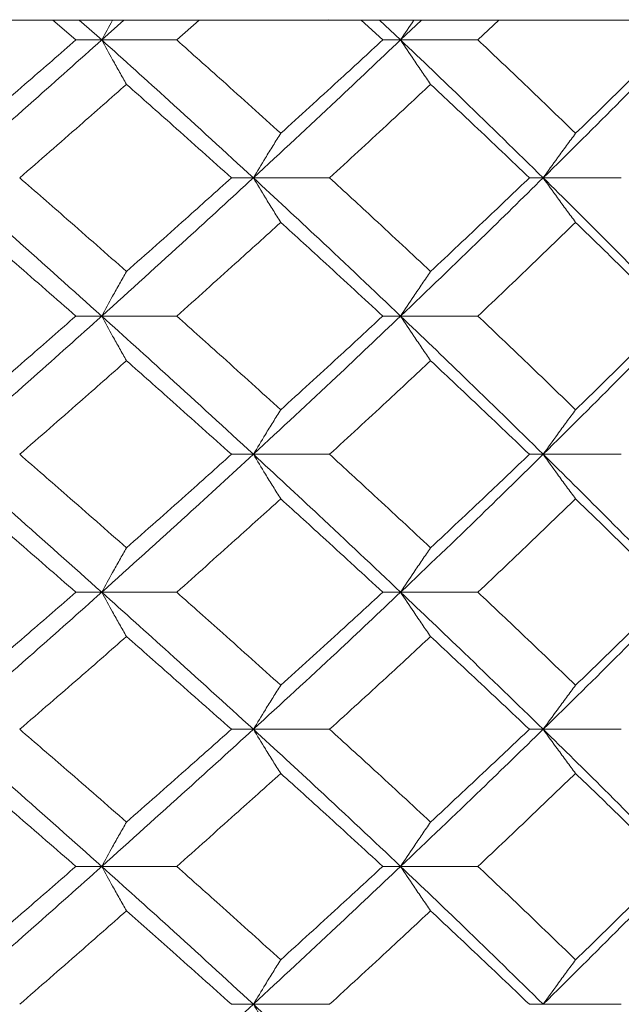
# Model space of a CAD drawing. Header units: inches. Extents: x -4.1 to 23, y -7 to 14.8.
# Tile 100 of 139: x 13.448 to 13.714, y 2.566 to 3.002. Entities that reach past the tile are written whole.
import ezdxf

# ---------------------------------------------------------------- set-up
doc = ezdxf.new("R2010")
doc.units = ezdxf.units.IN
doc.header["$MEASUREMENT"] = 0

msp = doc.modelspace()

# ---------------------------------------------------------------- linework, layer by layer
at = {"color": 7, "linetype": 'Continuous', "lineweight": 15}
for p, q in [((13.58065, 3.00138), (12.12344, 3.00138)), ((13.4727, 2.99256), (13.46254, 3.00138)), ((13.48413, 2.99256), (13.47419, 3.00138)), ((13.48413, 2.99256), (13.49392, 3.00138)), ((13.51727, 2.99256), (13.52717, 3.00138)), ((13.58415, 3.00152), (13.58065, 3.00138)), ((13.58065, 3.00138), (13.86616, 3.00138)), ((13.60836, 2.99256), (13.59874, 3.00138)), ((13.61626, 2.99256), (13.60686, 3.00138)), ((13.61626, 2.99256), (13.62548, 3.00138)), ((13.65041, 2.99256), (13.65972, 3.00138)), ((13.48413, 2.99256), (13.4727, 2.99256)), ((13.48413, 2.99256), (13.51727, 2.99256)), ((13.61626, 2.99256), (13.60836, 2.99256)), ((13.61626, 2.99256), (13.65041, 2.99256)), ((13.55115, 2.9316), (13.54147, 2.9316)), ((13.55115, 2.9316), (13.58485, 2.9316)), ((13.67927, 2.9316), (13.67317, 2.9316)), ((13.67927, 2.9316), (13.71379, 2.9316)), ((13.48413, 2.87048), (13.4727, 2.87048)), ((13.48413, 2.87048), (13.51727, 2.87048)), ((13.61626, 2.87048), (13.60836, 2.87048)), ((13.61626, 2.87048), (13.65041, 2.87048)), ((13.55115, 2.80936), (13.54147, 2.80936)), ((13.55115, 2.80936), (13.58485, 2.80936)), ((13.67927, 2.80936), (13.67317, 2.80936)), ((13.67927, 2.80936), (13.71379, 2.80936)), ((13.48413, 2.7484), (13.4727, 2.7484)), ((13.48413, 2.7484), (13.51727, 2.7484)), ((13.61626, 2.7484), (13.60836, 2.7484)), ((13.61626, 2.7484), (13.65041, 2.7484)), ((13.55115, 2.68778), (13.54147, 2.68778)), ((13.55115, 2.68778), (13.58485, 2.68778)), ((13.67927, 2.68778), (13.67317, 2.68778)), ((13.67927, 2.68778), (13.71379, 2.68778)), ((13.48413, 2.62716), (13.4727, 2.62716)), ((13.48413, 2.62716), (13.51727, 2.62716)), ((13.61626, 2.62716), (13.60836, 2.62716)), ((13.61626, 2.62716), (13.65041, 2.62716)), ((13.55115, 2.5662), (13.54147, 2.5662)), ((13.55115, 2.5662), (13.58485, 2.5662)), ((13.67927, 2.5662), (13.67317, 2.5662)), ((13.67927, 2.5662), (13.71379, 2.5662))]:
    msp.add_line(p, q, dxfattribs=at)
for points, knots in [([(13.48898, 3.00138), (13.48897, 3.00135), (13.48733, 2.99844), (13.48572, 2.99549), (13.48413, 2.99256)], [0, 0, 0, 0, 0.010766, 1, 1, 1, 1]), ([(13.62213, 3.00138), (13.62211, 3.00135), (13.62014, 2.99844), (13.61819, 2.99549), (13.61626, 2.99256)], [0, 0, 0, 0, 0.010766, 1, 1, 1, 1]), ([(13.41537, 2.9316), (13.42832, 2.943), (13.45142, 2.96334), (13.47414, 2.98364), (13.48413, 2.99256)], [0, 0, 0, 0, 0.560458, 1, 1, 1, 1]), ([(13.42513, 2.95129), (13.43406, 2.959), (13.45, 2.97277), (13.46577, 2.98652), (13.4727, 2.99256)], [0, 0, 0, 0, 0.560339, 1, 1, 1, 1]), ([(13.49508, 2.97293), (13.49405, 2.97473), (13.492, 2.97834), (13.48834, 2.98487), (13.48573, 2.98964), (13.48413, 2.99256)], [0, 0, 0, 0, 0.279168, 0.558336, 1, 1, 1, 1]), ([(13.55115, 2.9316), (13.53876, 2.943), (13.51665, 2.96334), (13.49406, 2.98364), (13.48413, 2.99256)], [0, 0, 0, 0, 0.560458, 1, 1, 1, 1]), ([(13.56326, 2.95129), (13.55473, 2.959), (13.53951, 2.97277), (13.52406, 2.98652), (13.51727, 2.99256)], [0, 0, 0, 0, 0.560339, 1, 1, 1, 1]), ([(13.55115, 2.9316), (13.56344, 2.943), (13.58537, 2.96334), (13.60683, 2.98364), (13.61626, 2.99256)], [0, 0, 0, 0, 0.560458, 1, 1, 1, 1]), ([(13.56326, 2.95129), (13.57174, 2.959), (13.58688, 2.97277), (13.6018, 2.98652), (13.60836, 2.99256)], [0, 0, 0, 0, 0.560339, 1, 1, 1, 1]), ([(13.6295, 2.97293), (13.62826, 2.97473), (13.62577, 2.97834), (13.62135, 2.98487), (13.61819, 2.98964), (13.61626, 2.99256)], [0, 0, 0, 0, 0.279168, 0.558336, 1, 1, 1, 1]), ([(13.67927, 2.9316), (13.66765, 2.943), (13.64692, 2.96334), (13.62562, 2.98364), (13.61626, 2.99256)], [0, 0, 0, 0, 0.5604576, 1, 1, 1, 1]), ([(13.6936, 2.95129), (13.68561, 2.959), (13.67134, 2.97277), (13.65681, 2.98652), (13.65041, 2.99256)], [0, 0, 0, 0, 0.560339, 1, 1, 1, 1]), ([(13.67927, 2.9316), (13.69077, 2.943), (13.71129, 2.96334), (13.73124, 2.98364), (13.74002, 2.99256)], [0, 0, 0, 0, 0.560458, 1, 1, 1, 1]), ([(13.6936, 2.95129), (13.70154, 2.959), (13.71571, 2.97277), (13.72962, 2.98652), (13.73573, 2.99256)], [0, 0, 0, 0, 0.560339, 1, 1, 1, 1]), ([(13.44787, 2.9316), (13.45674, 2.93933), (13.47256, 2.95311), (13.4882, 2.96687), (13.49508, 2.97293)], [0, 0, 0, 0, 0.560274, 1, 1, 1, 1]), ([(13.54147, 2.9316), (13.53287, 2.93933), (13.51751, 2.95311), (13.50193, 2.96687), (13.49508, 2.97293)], [0, 0, 0, 0, 0.5602736, 1, 1, 1, 1]), ([(13.58485, 2.9316), (13.59325, 2.93933), (13.60824, 2.95311), (13.623, 2.96687), (13.6295, 2.97293)], [0, 0, 0, 0, 0.560274, 1, 1, 1, 1]), ([(13.67317, 2.9316), (13.66508, 2.93933), (13.65065, 2.95311), (13.63596, 2.96687), (13.6295, 2.97293)], [0, 0, 0, 0, 0.560274, 1, 1, 1, 1]), ([(13.56326, 2.95129), (13.56213, 2.94949), (13.55986, 2.94587), (13.55581, 2.93933), (13.55292, 2.93454), (13.55115, 2.9316)], [0, 0, 0, 0, 0.27887, 0.557739, 1, 1, 1, 1]), ([(13.6936, 2.95129), (13.69226, 2.94949), (13.68957, 2.94587), (13.68479, 2.93933), (13.68137, 2.93454), (13.67927, 2.9316)], [0, 0, 0, 0, 0.27887, 0.557739, 1, 1, 1, 1]), ([(13.48413, 2.87048), (13.4714, 2.8819), (13.44868, 2.90228), (13.42555, 2.92265), (13.41537, 2.9316)], [0, 0, 0, 0, 0.560155, 1, 1, 1, 1]), ([(13.49508, 2.8902), (13.48632, 2.89794), (13.47068, 2.91174), (13.45484, 2.92554), (13.44787, 2.9316)], [0, 0, 0, 0, 0.5601361, 1, 1, 1, 1]), ([(13.48413, 2.87048), (13.49676, 2.8819), (13.51932, 2.90228), (13.54143, 2.92265), (13.55115, 2.9316)], [0, 0, 0, 0, 0.560155, 1, 1, 1, 1]), ([(13.49508, 2.8902), (13.50379, 2.89794), (13.51936, 2.91174), (13.53472, 2.92554), (13.54147, 2.9316)], [0, 0, 0, 0, 0.5601361, 1, 1, 1, 1]), ([(13.56326, 2.9119), (13.56213, 2.91371), (13.55986, 2.91732), (13.55581, 2.92387), (13.55292, 2.92866), (13.55115, 2.9316)], [0, 0, 0, 0, 0.278775, 0.557551, 1, 1, 1, 1]), ([(13.61626, 2.87048), (13.60424, 2.8819), (13.58278, 2.90228), (13.56081, 2.92265), (13.55115, 2.9316)], [0, 0, 0, 0, 0.560155, 1, 1, 1, 1]), ([(13.6295, 2.8902), (13.62123, 2.89794), (13.60646, 2.91174), (13.59145, 2.92554), (13.58485, 2.9316)], [0, 0, 0, 0, 0.560136, 1, 1, 1, 1]), ([(13.61626, 2.87048), (13.62817, 2.8819), (13.64943, 2.90228), (13.67015, 2.92265), (13.67927, 2.9316)], [0, 0, 0, 0, 0.560155, 1, 1, 1, 1]), ([(13.6295, 2.8902), (13.63772, 2.89794), (13.65239, 2.91174), (13.66682, 2.92554), (13.67317, 2.9316)], [0, 0, 0, 0, 0.560136, 1, 1, 1, 1]), ([(13.6936, 2.9119), (13.69226, 2.91371), (13.68957, 2.91732), (13.68479, 2.92387), (13.68137, 2.92866), (13.67927, 2.9316)], [0, 0, 0, 0, 0.278775, 0.557551, 1, 1, 1, 1]), ([(13.74002, 2.87048), (13.72883, 2.8819), (13.70887, 2.90228), (13.68831, 2.92265), (13.67927, 2.9316)], [0, 0, 0, 0, 0.560155, 1, 1, 1, 1]), ([(13.4727, 2.87048), (13.46387, 2.87821), (13.4481, 2.89202), (13.43215, 2.90583), (13.42513, 2.9119)], [0, 0, 0, 0, 0.560071, 1, 1, 1, 1]), ([(13.51727, 2.87048), (13.52591, 2.87821), (13.54135, 2.89202), (13.55657, 2.90583), (13.56326, 2.9119)], [0, 0, 0, 0, 0.560071, 1, 1, 1, 1]), ([(13.60836, 2.87048), (13.6, 2.87821), (13.58508, 2.89202), (13.56993, 2.90583), (13.56326, 2.9119)], [0, 0, 0, 0, 0.5600706, 1, 1, 1, 1]), ([(13.65041, 2.87048), (13.65855, 2.87821), (13.67306, 2.89202), (13.68733, 2.90583), (13.6936, 2.9119)], [0, 0, 0, 0, 0.560071, 1, 1, 1, 1]), ([(13.73573, 2.87048), (13.72794, 2.87821), (13.71403, 2.89202), (13.69984, 2.90583), (13.6936, 2.9119)], [0, 0, 0, 0, 0.560071, 1, 1, 1, 1]), ([(13.49508, 2.8902), (13.49405, 2.8884), (13.492, 2.88478), (13.48834, 2.87822), (13.48573, 2.87342), (13.48413, 2.87048)], [0, 0, 0, 0, 0.278676, 0.5573521, 1, 1, 1, 1]), ([(13.6295, 2.8902), (13.62826, 2.8884), (13.62578, 2.88478), (13.62136, 2.87822), (13.6182, 2.87342), (13.61626, 2.87048)], [0, 0, 0, 0, 0.278676, 0.557352, 1, 1, 1, 1]), ([(13.41537, 2.80936), (13.42831, 2.82076), (13.45143, 2.84113), (13.47413, 2.86151), (13.48413, 2.87048)], [0, 0, 0, 0, 0.559853, 1, 1, 1, 1]), ([(13.42513, 2.82906), (13.43406, 2.83679), (13.45001, 2.8506), (13.46576, 2.8644), (13.4727, 2.87048)], [0, 0, 0, 0, 0.559933, 1, 1, 1, 1]), ([(13.49508, 2.85076), (13.49405, 2.85257), (13.492, 2.85618), (13.48834, 2.86274), (13.48573, 2.86754), (13.48413, 2.87048)], [0, 0, 0, 0, 0.278676, 0.5573521, 1, 1, 1, 1]), ([(13.55115, 2.80936), (13.53876, 2.82076), (13.51663, 2.84113), (13.49406, 2.86151), (13.48413, 2.87048)], [0, 0, 0, 0, 0.559853, 1, 1, 1, 1]), ([(13.56326, 2.82906), (13.55473, 2.83679), (13.53951, 2.8506), (13.52407, 2.8644), (13.51727, 2.87048)], [0, 0, 0, 0, 0.559933, 1, 1, 1, 1]), ([(13.55115, 2.80936), (13.56344, 2.82076), (13.58539, 2.84113), (13.60682, 2.86151), (13.61626, 2.87048)], [0, 0, 0, 0, 0.559853, 1, 1, 1, 1]), ([(13.56326, 2.82906), (13.57174, 2.83679), (13.58689, 2.8506), (13.6018, 2.8644), (13.60836, 2.87048)], [0, 0, 0, 0, 0.559933, 1, 1, 1, 1]), ([(13.6295, 2.85076), (13.62826, 2.85257), (13.62578, 2.85618), (13.62136, 2.86274), (13.6182, 2.86754), (13.61626, 2.87048)], [0, 0, 0, 0, 0.278676, 0.557352, 1, 1, 1, 1]), ([(13.67927, 2.80936), (13.66766, 2.82076), (13.64691, 2.84113), (13.62562, 2.86151), (13.61626, 2.87048)], [0, 0, 0, 0, 0.559853, 1, 1, 1, 1]), ([(13.6936, 2.82906), (13.68561, 2.83679), (13.67134, 2.8506), (13.65681, 2.8644), (13.65041, 2.87048)], [0, 0, 0, 0, 0.559933, 1, 1, 1, 1]), ([(13.67927, 2.80936), (13.69077, 2.82076), (13.7113, 2.84113), (13.73124, 2.86151), (13.74002, 2.87048)], [0, 0, 0, 0, 0.5598527, 1, 1, 1, 1]), ([(13.6936, 2.82906), (13.70154, 2.83679), (13.71571, 2.8506), (13.72961, 2.8644), (13.73573, 2.87048)], [0, 0, 0, 0, 0.559933, 1, 1, 1, 1]), ([(13.44787, 2.80936), (13.45673, 2.81708), (13.47257, 2.83088), (13.4882, 2.84468), (13.49508, 2.85076)], [0, 0, 0, 0, 0.559868, 1, 1, 1, 1]), ([(13.54147, 2.80936), (13.53287, 2.81708), (13.5175, 2.83088), (13.50193, 2.84468), (13.49508, 2.85076)], [0, 0, 0, 0, 0.559868, 1, 1, 1, 1]), ([(13.58485, 2.80936), (13.59324, 2.81708), (13.60825, 2.83088), (13.623, 2.84468), (13.6295, 2.85076)], [0, 0, 0, 0, 0.559868, 1, 1, 1, 1]), ([(13.67317, 2.80936), (13.66509, 2.81708), (13.65065, 2.83088), (13.63596, 2.84468), (13.6295, 2.85076)], [0, 0, 0, 0, 0.559868, 1, 1, 1, 1]), ([(13.56326, 2.82906), (13.56213, 2.82725), (13.55986, 2.82364), (13.55581, 2.81709), (13.55292, 2.8123), (13.55115, 2.80936)], [0, 0, 0, 0, 0.278775, 0.557551, 1, 1, 1, 1]), ([(13.6936, 2.82906), (13.69226, 2.82725), (13.68957, 2.82364), (13.68479, 2.81709), (13.68137, 2.8123), (13.67927, 2.80936)], [0, 0, 0, 0, 0.278775, 0.557551, 1, 1, 1, 1]), ([(13.48413, 2.7484), (13.4714, 2.75976), (13.44867, 2.78006), (13.42555, 2.8004), (13.41537, 2.80936)], [0, 0, 0, 0, 0.55955, 1, 1, 1, 1]), ([(13.49508, 2.76803), (13.48632, 2.77574), (13.47067, 2.78951), (13.45484, 2.80329), (13.44787, 2.80936)], [0, 0, 0, 0, 0.55973, 1, 1, 1, 1]), ([(13.48413, 2.7484), (13.49676, 2.75976), (13.51933, 2.78006), (13.54142, 2.8004), (13.55115, 2.80936)], [0, 0, 0, 0, 0.55955, 1, 1, 1, 1]), ([(13.49508, 2.76803), (13.50379, 2.77574), (13.51936, 2.78951), (13.53471, 2.80329), (13.54147, 2.80936)], [0, 0, 0, 0, 0.55973, 1, 1, 1, 1]), ([(13.56326, 2.78967), (13.56213, 2.79148), (13.55986, 2.79509), (13.55581, 2.80163), (13.55292, 2.80642), (13.55115, 2.80936)], [0, 0, 0, 0, 0.27887, 0.557739, 1, 1, 1, 1]), ([(13.61626, 2.7484), (13.60424, 2.75976), (13.58277, 2.78006), (13.56082, 2.8004), (13.55115, 2.80936)], [0, 0, 0, 0, 0.55955, 1, 1, 1, 1]), ([(13.6295, 2.76803), (13.62123, 2.77574), (13.60645, 2.78951), (13.59145, 2.80329), (13.58485, 2.80936)], [0, 0, 0, 0, 0.55973, 1, 1, 1, 1]), ([(13.61626, 2.7484), (13.62816, 2.75976), (13.64944, 2.78006), (13.67015, 2.8004), (13.67927, 2.80936)], [0, 0, 0, 0, 0.55955, 1, 1, 1, 1]), ([(13.6295, 2.76803), (13.63772, 2.77574), (13.6524, 2.78951), (13.66682, 2.80329), (13.67317, 2.80936)], [0, 0, 0, 0, 0.55973, 1, 1, 1, 1]), ([(13.6936, 2.78967), (13.69226, 2.79148), (13.68957, 2.79509), (13.68479, 2.80163), (13.68137, 2.80642), (13.67927, 2.80936)], [0, 0, 0, 0, 0.27887, 0.557739, 1, 1, 1, 1]), ([(13.74002, 2.7484), (13.72884, 2.75976), (13.70886, 2.78006), (13.68832, 2.8004), (13.67927, 2.80936)], [0, 0, 0, 0, 0.55955, 1, 1, 1, 1]), ([(13.4727, 2.7484), (13.46387, 2.7561), (13.4481, 2.76984), (13.43215, 2.78361), (13.42513, 2.78967)], [0, 0, 0, 0, 0.559665, 1, 1, 1, 1]), ([(13.51727, 2.7484), (13.52591, 2.7561), (13.54135, 2.76984), (13.55656, 2.78361), (13.56326, 2.78967)], [0, 0, 0, 0, 0.559665, 1, 1, 1, 1]), ([(13.60836, 2.7484), (13.6, 2.7561), (13.58508, 2.76984), (13.56993, 2.78361), (13.56326, 2.78967)], [0, 0, 0, 0, 0.559665, 1, 1, 1, 1]), ([(13.65041, 2.7484), (13.65854, 2.7561), (13.67307, 2.76984), (13.68733, 2.78361), (13.6936, 2.78967)], [0, 0, 0, 0, 0.559665, 1, 1, 1, 1]), ([(13.73573, 2.7484), (13.72794, 2.7561), (13.71402, 2.76984), (13.69984, 2.78361), (13.6936, 2.78967)], [0, 0, 0, 0, 0.559665, 1, 1, 1, 1]), ([(13.49508, 2.76803), (13.49405, 2.76623), (13.492, 2.76262), (13.48834, 2.7561), (13.48573, 2.75132), (13.48413, 2.7484)], [0, 0, 0, 0, 0.279168, 0.558336, 1, 1, 1, 1]), ([(13.6295, 2.76803), (13.62826, 2.76623), (13.62577, 2.76262), (13.62135, 2.7561), (13.61819, 2.75132), (13.61626, 2.7484)], [0, 0, 0, 0, 0.2791678, 0.5583356, 1, 1, 1, 1]), ([(13.41537, 2.68778), (13.42831, 2.69906), (13.45145, 2.71924), (13.47413, 2.73948), (13.48413, 2.7484)], [0, 0, 0, 0, 0.559248, 1, 1, 1, 1]), ([(13.42513, 2.70729), (13.43406, 2.71495), (13.45001, 2.72864), (13.46576, 2.74236), (13.4727, 2.7484)], [0, 0, 0, 0, 0.559527, 1, 1, 1, 1]), ([(13.49508, 2.7288), (13.49405, 2.7306), (13.49199, 2.7342), (13.48833, 2.74072), (13.48572, 2.74548), (13.48413, 2.7484)], [0, 0, 0, 0, 0.279356, 0.558712, 1, 1, 1, 1]), ([(13.55115, 2.68778), (13.53877, 2.69906), (13.51662, 2.71924), (13.49407, 2.73948), (13.48413, 2.7484)], [0, 0, 0, 0, 0.559248, 1, 1, 1, 1]), ([(13.56326, 2.70729), (13.55474, 2.71495), (13.5395, 2.72864), (13.52407, 2.74236), (13.51727, 2.7484)], [0, 0, 0, 0, 0.559527, 1, 1, 1, 1]), ([(13.55115, 2.68778), (13.56343, 2.69906), (13.5854, 2.71924), (13.60682, 2.73948), (13.61626, 2.7484)], [0, 0, 0, 0, 0.559248, 1, 1, 1, 1]), ([(13.56326, 2.70729), (13.57174, 2.71495), (13.58689, 2.72864), (13.60179, 2.74236), (13.60836, 2.7484)], [0, 0, 0, 0, 0.559527, 1, 1, 1, 1]), ([(13.6295, 2.7288), (13.62825, 2.7306), (13.62577, 2.7342), (13.62135, 2.74072), (13.61819, 2.74548), (13.61626, 2.7484)], [0, 0, 0, 0, 0.279356, 0.558712, 1, 1, 1, 1]), ([(13.67927, 2.68778), (13.66766, 2.69906), (13.6469, 2.71924), (13.62563, 2.73948), (13.61626, 2.7484)], [0, 0, 0, 0, 0.559248, 1, 1, 1, 1]), ([(13.6936, 2.70729), (13.68561, 2.71495), (13.67133, 2.72864), (13.65681, 2.74236), (13.65041, 2.7484)], [0, 0, 0, 0, 0.559527, 1, 1, 1, 1]), ([(13.67927, 2.68778), (13.69076, 2.69906), (13.71131, 2.71924), (13.73124, 2.73948), (13.74002, 2.7484)], [0, 0, 0, 0, 0.559248, 1, 1, 1, 1]), ([(13.6936, 2.70729), (13.70154, 2.71495), (13.71572, 2.72864), (13.72961, 2.74236), (13.73573, 2.7484)], [0, 0, 0, 0, 0.559527, 1, 1, 1, 1]), ([(13.44787, 2.68778), (13.45673, 2.69542), (13.47257, 2.70908), (13.48819, 2.72277), (13.49508, 2.7288)], [0, 0, 0, 0, 0.559462, 1, 1, 1, 1]), ([(13.54147, 2.68778), (13.53287, 2.69542), (13.5175, 2.70908), (13.50193, 2.72277), (13.49508, 2.7288)], [0, 0, 0, 0, 0.559462, 1, 1, 1, 1]), ([(13.58485, 2.68778), (13.59324, 2.69542), (13.60825, 2.70908), (13.623, 2.72277), (13.6295, 2.7288)], [0, 0, 0, 0, 0.559462, 1, 1, 1, 1]), ([(13.67317, 2.68778), (13.66509, 2.69542), (13.65064, 2.70908), (13.63596, 2.72277), (13.6295, 2.7288)], [0, 0, 0, 0, 0.559462, 1, 1, 1, 1]), ([(13.56326, 2.70729), (13.56212, 2.70549), (13.55985, 2.7019), (13.5558, 2.69541), (13.55291, 2.69068), (13.55115, 2.68778)], [0, 0, 0, 0, 0.2798524, 0.5597049, 1, 1, 1, 1]), ([(13.6936, 2.70729), (13.69225, 2.70549), (13.68956, 2.7019), (13.68478, 2.69541), (13.68136, 2.69068), (13.67927, 2.68778)], [0, 0, 0, 0, 0.279852, 0.559705, 1, 1, 1, 1]), ([(13.48413, 2.62716), (13.4714, 2.63851), (13.4487, 2.65875), (13.42554, 2.67892), (13.41537, 2.68778)], [0, 0, 0, 0, 0.560759, 1, 1, 1, 1]), ([(13.49508, 2.64676), (13.48631, 2.65443), (13.47068, 2.66812), (13.45484, 2.68178), (13.44787, 2.68778)], [0, 0, 0, 0, 0.560541, 1, 1, 1, 1]), ([(13.48413, 2.62716), (13.49676, 2.63851), (13.5193, 2.65875), (13.54143, 2.67892), (13.55115, 2.68778)], [0, 0, 0, 0, 0.560759, 1, 1, 1, 1]), ([(13.49508, 2.64676), (13.5038, 2.65443), (13.51935, 2.66812), (13.53472, 2.68178), (13.54147, 2.68778)], [0, 0, 0, 0, 0.560541, 1, 1, 1, 1]), ([(13.56326, 2.66827), (13.56212, 2.67007), (13.55985, 2.67367), (13.5558, 2.68015), (13.55291, 2.68489), (13.55115, 2.68778)], [0, 0, 0, 0, 0.279852, 0.559705, 1, 1, 1, 1]), ([(13.61626, 2.62716), (13.60423, 2.63851), (13.58279, 2.65875), (13.56081, 2.67892), (13.55115, 2.68778)], [0, 0, 0, 0, 0.560759, 1, 1, 1, 1]), ([(13.6295, 2.64676), (13.62122, 2.65443), (13.60646, 2.66812), (13.59145, 2.68178), (13.58485, 2.68778)], [0, 0, 0, 0, 0.560541, 1, 1, 1, 1]), ([(13.61626, 2.62716), (13.62817, 2.63851), (13.64942, 2.65875), (13.67016, 2.67892), (13.67927, 2.68778)], [0, 0, 0, 0, 0.560759, 1, 1, 1, 1]), ([(13.6295, 2.64676), (13.63772, 2.65443), (13.65239, 2.66812), (13.66682, 2.68178), (13.67317, 2.68778)], [0, 0, 0, 0, 0.560541, 1, 1, 1, 1]), ([(13.6936, 2.66827), (13.69225, 2.67007), (13.68956, 2.67367), (13.68478, 2.68015), (13.68136, 2.68489), (13.67927, 2.68778)], [0, 0, 0, 0, 0.279852, 0.559705, 1, 1, 1, 1]), ([(13.74002, 2.62716), (13.72883, 2.63851), (13.70888, 2.65875), (13.68831, 2.67892), (13.67927, 2.68778)], [0, 0, 0, 0, 0.5607593, 1, 1, 1, 1]), ([(13.4727, 2.62716), (13.46387, 2.63485), (13.44811, 2.64857), (13.43215, 2.66226), (13.42513, 2.66827)], [0, 0, 0, 0, 0.560476, 1, 1, 1, 1]), ([(13.51727, 2.62716), (13.52592, 2.63485), (13.54134, 2.64857), (13.55657, 2.66226), (13.56326, 2.66827)], [0, 0, 0, 0, 0.560476, 1, 1, 1, 1]), ([(13.60836, 2.62716), (13.6, 2.63485), (13.58509, 2.64857), (13.56993, 2.66226), (13.56326, 2.66827)], [0, 0, 0, 0, 0.560476, 1, 1, 1, 1]), ([(13.65041, 2.62716), (13.65855, 2.63485), (13.67306, 2.64857), (13.68733, 2.66226), (13.6936, 2.66827)], [0, 0, 0, 0, 0.560476, 1, 1, 1, 1]), ([(13.73573, 2.62716), (13.72794, 2.63485), (13.71403, 2.64857), (13.69984, 2.66226), (13.6936, 2.66827)], [0, 0, 0, 0, 0.560476, 1, 1, 1, 1]), ([(13.49508, 2.64676), (13.49405, 2.64496), (13.49199, 2.64136), (13.48833, 2.63484), (13.48572, 2.63008), (13.48413, 2.62716)], [0, 0, 0, 0, 0.279356, 0.558712, 1, 1, 1, 1]), ([(13.6295, 2.64676), (13.62825, 2.64496), (13.62577, 2.64136), (13.62135, 2.63484), (13.61819, 2.63008), (13.61626, 2.62716)], [0, 0, 0, 0, 0.279356, 0.5587121, 1, 1, 1, 1]), ([(13.41537, 2.5662), (13.42832, 2.5776), (13.45142, 2.59794), (13.47414, 2.61824), (13.48413, 2.62716)], [0, 0, 0, 0, 0.560458, 1, 1, 1, 1]), ([(13.42513, 2.58589), (13.43406, 2.5936), (13.45, 2.60737), (13.46577, 2.62112), (13.4727, 2.62716)], [0, 0, 0, 0, 0.560339, 1, 1, 1, 1]), ([(13.49508, 2.60753), (13.49405, 2.60933), (13.492, 2.61294), (13.48834, 2.61947), (13.48573, 2.62424), (13.48413, 2.62716)], [0, 0, 0, 0, 0.279168, 0.558336, 1, 1, 1, 1]), ([(13.55115, 2.5662), (13.53876, 2.5776), (13.51665, 2.59794), (13.49406, 2.61824), (13.48413, 2.62716)], [0, 0, 0, 0, 0.560458, 1, 1, 1, 1]), ([(13.56326, 2.58589), (13.55473, 2.5936), (13.53951, 2.60737), (13.52406, 2.62112), (13.51727, 2.62716)], [0, 0, 0, 0, 0.560339, 1, 1, 1, 1]), ([(13.55115, 2.5662), (13.56344, 2.5776), (13.58537, 2.59794), (13.60683, 2.61824), (13.61626, 2.62716)], [0, 0, 0, 0, 0.5604576, 1, 1, 1, 1]), ([(13.56326, 2.58589), (13.57174, 2.5936), (13.58688, 2.60737), (13.6018, 2.62112), (13.60836, 2.62716)], [0, 0, 0, 0, 0.560339, 1, 1, 1, 1]), ([(13.6295, 2.60753), (13.62826, 2.60933), (13.62577, 2.61294), (13.62135, 2.61947), (13.61819, 2.62424), (13.61626, 2.62716)], [0, 0, 0, 0, 0.279168, 0.558336, 1, 1, 1, 1]), ([(13.67927, 2.5662), (13.66765, 2.5776), (13.64692, 2.59794), (13.62562, 2.61824), (13.61626, 2.62716)], [0, 0, 0, 0, 0.560458, 1, 1, 1, 1]), ([(13.6936, 2.58589), (13.68561, 2.5936), (13.67134, 2.60737), (13.65681, 2.62112), (13.65041, 2.62716)], [0, 0, 0, 0, 0.560339, 1, 1, 1, 1]), ([(13.67927, 2.5662), (13.69077, 2.5776), (13.71129, 2.59794), (13.73124, 2.61824), (13.74002, 2.62716)], [0, 0, 0, 0, 0.560458, 1, 1, 1, 1]), ([(13.6936, 2.58589), (13.70154, 2.5936), (13.71571, 2.60737), (13.72962, 2.62112), (13.73573, 2.62716)], [0, 0, 0, 0, 0.560339, 1, 1, 1, 1]), ([(13.44787, 2.5662), (13.45674, 2.57393), (13.47256, 2.58771), (13.4882, 2.60147), (13.49508, 2.60753)], [0, 0, 0, 0, 0.560274, 1, 1, 1, 1]), ([(13.54147, 2.5662), (13.53287, 2.57393), (13.51751, 2.58771), (13.50193, 2.60147), (13.49508, 2.60753)], [0, 0, 0, 0, 0.560274, 1, 1, 1, 1]), ([(13.58485, 2.5662), (13.59325, 2.57393), (13.60824, 2.58771), (13.623, 2.60147), (13.6295, 2.60753)], [0, 0, 0, 0, 0.560274, 1, 1, 1, 1]), ([(13.67317, 2.5662), (13.66508, 2.57393), (13.65065, 2.58771), (13.63596, 2.60147), (13.6295, 2.60753)], [0, 0, 0, 0, 0.560274, 1, 1, 1, 1]), ([(13.56326, 2.58589), (13.56213, 2.58409), (13.55986, 2.58047), (13.55581, 2.57393), (13.55292, 2.56914), (13.55115, 2.5662)], [0, 0, 0, 0, 0.27887, 0.557739, 1, 1, 1, 1]), ([(13.6936, 2.58589), (13.69226, 2.58409), (13.68957, 2.58047), (13.68479, 2.57393), (13.68137, 2.56914), (13.67927, 2.5662)], [0, 0, 0, 0, 0.27887, 0.557739, 1, 1, 1, 1]), ([(13.48413, 2.50508), (13.49676, 2.5165), (13.51932, 2.53688), (13.54143, 2.55725), (13.55115, 2.5662)], [0, 0, 0, 0, 0.560155, 1, 1, 1, 1]), ([(13.56326, 2.5465), (13.56213, 2.54831), (13.55986, 2.55192), (13.55581, 2.55847), (13.55292, 2.56326), (13.55115, 2.5662)], [0, 0, 0, 0, 0.278775, 0.557551, 1, 1, 1, 1]), ([(13.61626, 2.50508), (13.60424, 2.5165), (13.58278, 2.53688), (13.56081, 2.55725), (13.55115, 2.5662)], [0, 0, 0, 0, 0.560155, 1, 1, 1, 1])]:
    msp.add_open_spline(points, degree=3, knots=knots, dxfattribs=at)

doc.saveas('drawing.dxf')
